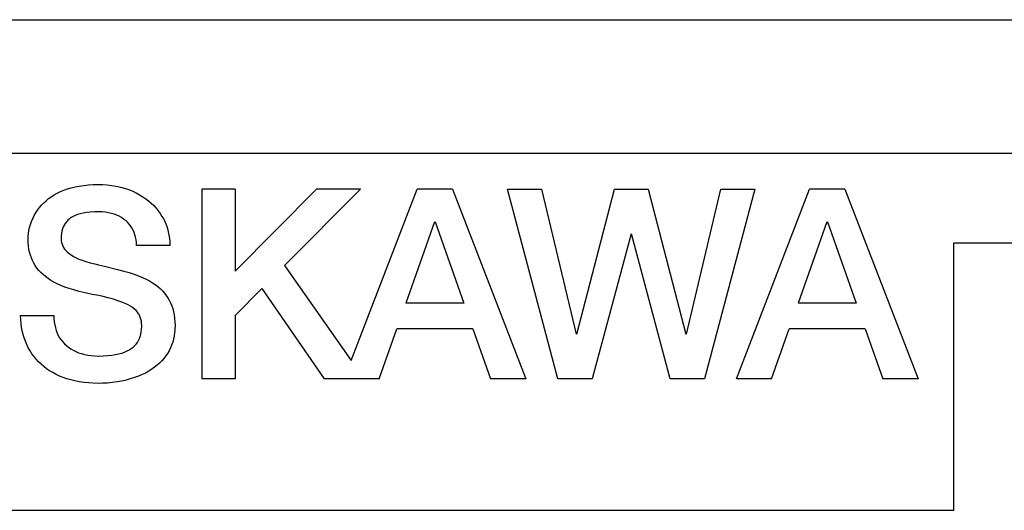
# Model space of a CAD drawing. Extents: x 97 to 1223, y 94 to 848.
# Tile 10 of 38: x 244.02 to 255.07, y 754.5 to 760. Entities that reach past the tile are written whole.
import ezdxf

# ---------------------------------------------------------------- set-up
doc = ezdxf.new("R2010")
doc.units = 0
doc.header["$LTSCALE"] = 69.3
doc.layers.add('ALL_CURVE', color=7, linetype='CONTINUOUS')
doc.layers.add('ALL_FEATURES', color=7, linetype='CONTINUOUS')

msp = doc.modelspace()

# ---------------------------------------------------------------- linework, layer by layer
at = {"layer": 'ALL_CURVE', "color": 4, "linetype": 'CONTINUOUS'}
for p, q in [((273.5, 758.5), (236.5, 758.5)), ((254.5, 754.5), (254.5, 757.5)), ((254.5, 757.5), (273.5, 757.5)), ((236.5, 754.5), (254.5, 754.5))]:
    msp.add_line(p, q, dxfattribs=at)
at = {"layer": 'ALL_FEATURES', "color": 7, "linetype": 'CONTINUOUS'}
for p, q in [((220.3, 760), (274, 760)), ((244.6, 758.115), (244.645, 758.126)), ((244.645, 758.126), (244.692, 758.135)), ((244.692, 758.135), (244.742, 758.143)), ((244.742, 758.143), (244.794, 758.148)), ((244.794, 758.148), (244.849, 758.151)), ((244.849, 758.151), (244.906, 758.152)), ((244.906, 758.152), (244.956, 758.151)), ((244.956, 758.151), (245.005, 758.148)), ((245.005, 758.148), (245.053, 758.142)), ((245.053, 758.142), (245.1, 758.135)), ((245.1, 758.135), (245.123, 758.13)), ((245.123, 758.13), (245.167, 758.119)), ((245.167, 758.119), (245.211, 758.107)), ((244.347, 757.994), (244.377, 758.016)), ((244.377, 758.016), (244.409, 758.036)), ((244.409, 758.036), (244.443, 758.055)), ((244.443, 758.055), (244.479, 758.073)), ((244.479, 758.073), (244.518, 758.088)), ((244.518, 758.088), (244.558, 758.103)), ((244.558, 758.103), (244.6, 758.115)), ((245.211, 758.107), (245.253, 758.092)), ((245.253, 758.092), (245.293, 758.076)), ((245.293, 758.076), (245.331, 758.058)), ((245.331, 758.058), (245.368, 758.038)), ((245.368, 758.038), (245.404, 758.016)), ((245.404, 758.016), (245.437, 757.993)), ((246.067, 758.1), (246.067, 755.975)), ((246.439, 758.1), (246.067, 758.1)), ((247.352, 758.1), (246.439, 757.181)), ((246.439, 758.1), (246.439, 757.181)), ((247.845, 758.1), (246.993, 757.243)), ((247.845, 758.1), (247.352, 758.1)), ((247.741, 756.181), (248.482, 758.1)), ((248.879, 758.1), (248.482, 758.1)), ((248.879, 758.1), (249.7, 755.975)), ((250.059, 755.975), (249.496, 758.1)), ((249.496, 758.1), (249.877, 758.1)), ((249.877, 758.1), (250.263, 756.475)), ((250.27, 756.475), (250.693, 758.1)), ((250.693, 758.1), (251.072, 758.1)), ((251.072, 758.1), (251.495, 756.475)), ((251.502, 756.476), (251.888, 758.1)), ((252.27, 758.1), (251.703, 755.975)), ((251.888, 758.1), (252.27, 758.1)), ((252.062, 755.975), (252.883, 758.1)), ((253.279, 758.1), (252.883, 758.1)), ((253.279, 758.1), (254.1, 755.975)), ((244.244, 757.893), (244.267, 757.921)), ((244.267, 757.921), (244.292, 757.947)), ((244.292, 757.947), (244.319, 757.971)), ((244.319, 757.971), (244.347, 757.994)), ((245.437, 757.993), (245.469, 757.969)), ((245.469, 757.969), (245.499, 757.943)), ((245.499, 757.943), (245.527, 757.916)), ((245.527, 757.916), (245.553, 757.888)), ((244.169, 757.772), (244.185, 757.804)), ((244.185, 757.804), (244.203, 757.835)), ((244.203, 757.835), (244.222, 757.865)), ((244.222, 757.865), (244.244, 757.893)), ((244.621, 757.793), (244.6, 757.781)), ((244.646, 757.805), (244.621, 757.793)), ((244.673, 757.815), (244.646, 757.805)), ((244.703, 757.824), (244.673, 757.815)), ((244.736, 757.832), (244.703, 757.824)), ((244.774, 757.838), (244.736, 757.832)), ((244.815, 757.843), (244.774, 757.838)), ((244.862, 757.846), (244.815, 757.843)), ((244.908, 757.847), (244.862, 757.846)), ((244.911, 757.847), (244.908, 757.847)), ((244.948, 757.845), (244.911, 757.847)), ((244.984, 757.842), (244.948, 757.845)), ((245.018, 757.836), (244.984, 757.842)), ((245.051, 757.829), (245.018, 757.836)), ((245.082, 757.82), (245.051, 757.829)), ((245.112, 757.808), (245.082, 757.82)), ((245.139, 757.796), (245.112, 757.808)), ((245.165, 757.781), (245.139, 757.796)), ((245.553, 757.888), (245.577, 757.858)), ((245.577, 757.858), (245.599, 757.827)), ((245.599, 757.827), (245.619, 757.795)), ((245.619, 757.795), (245.638, 757.763)), ((244.134, 757.671), (244.143, 757.705)), ((244.143, 757.705), (244.155, 757.739)), ((244.155, 757.739), (244.169, 757.772)), ((244.512, 757.678), (244.504, 757.655)), ((244.522, 757.698), (244.512, 757.678)), ((244.534, 757.717), (244.522, 757.698)), ((244.548, 757.735), (244.534, 757.717)), ((244.555, 757.743), (244.548, 757.735)), ((244.563, 757.751), (244.555, 757.743)), ((244.58, 757.767), (244.563, 757.751)), ((244.6, 757.781), (244.58, 757.767)), ((245.189, 757.765), (245.165, 757.781)), ((245.212, 757.748), (245.189, 757.765)), ((245.232, 757.729), (245.212, 757.748)), ((245.251, 757.709), (245.232, 757.729)), ((245.267, 757.688), (245.251, 757.709)), ((245.282, 757.665), (245.267, 757.688)), ((245.638, 757.763), (245.654, 757.729)), ((245.654, 757.729), (245.668, 757.694)), ((245.668, 757.694), (245.68, 757.659)), ((248.677, 757.733), (248.354, 756.821)), ((248.684, 757.733), (249.006, 756.821)), ((253.077, 757.733), (252.754, 756.821)), ((253.085, 757.733), (253.406, 756.821)), ((244.117, 757.57), (244.121, 757.602)), ((244.117, 757.545), (244.117, 757.57)), ((244.121, 757.602), (244.126, 757.636)), ((244.126, 757.636), (244.134, 757.671)), ((244.489, 757.576), (244.488, 757.545)), ((244.492, 757.605), (244.489, 757.576)), ((244.497, 757.631), (244.492, 757.605)), ((244.504, 757.655), (244.497, 757.631)), ((245.295, 757.641), (245.282, 757.665)), ((245.307, 757.616), (245.295, 757.641)), ((245.316, 757.59), (245.307, 757.616)), ((245.323, 757.562), (245.316, 757.59)), ((245.68, 757.659), (245.69, 757.622)), ((245.69, 757.622), (245.697, 757.585)), ((245.697, 757.585), (245.703, 757.547)), ((250.88, 757.6), (250.443, 755.975)), ((251.317, 755.975), (250.886, 757.6)), ((244.118, 757.504), (244.117, 757.545)), ((244.121, 757.466), (244.118, 757.504)), ((244.126, 757.429), (244.121, 757.466)), ((244.488, 757.545), (244.489, 757.524)), ((244.489, 757.524), (244.493, 757.503)), ((244.493, 757.503), (244.498, 757.484)), ((244.498, 757.484), (244.506, 757.465)), ((244.506, 757.465), (244.515, 757.447)), ((245.326, 757.547), (245.323, 757.562)), ((245.329, 757.533), (245.326, 757.547)), ((245.332, 757.502), (245.329, 757.533)), ((245.333, 757.47), (245.332, 757.502)), ((245.707, 757.47), (245.333, 757.47)), ((245.703, 757.547), (245.706, 757.509)), ((245.706, 757.509), (245.707, 757.47)), ((244.134, 757.394), (244.126, 757.429)), ((244.143, 757.361), (244.134, 757.394)), ((244.154, 757.33), (244.143, 757.361)), ((244.515, 757.447), (244.527, 757.429)), ((244.527, 757.429), (244.541, 757.412)), ((244.541, 757.412), (244.558, 757.395)), ((244.558, 757.395), (244.578, 757.379)), ((244.578, 757.379), (244.6, 757.363)), ((244.6, 757.363), (244.626, 757.347)), ((244.626, 757.347), (244.655, 757.332)), ((244.167, 757.299), (244.154, 757.33)), ((244.182, 757.27), (244.167, 757.299)), ((244.198, 757.243), (244.182, 757.27)), ((244.217, 757.216), (244.198, 757.243)), ((244.655, 757.332), (244.688, 757.317)), ((244.688, 757.317), (244.725, 757.303)), ((244.725, 757.303), (244.766, 757.289)), ((244.766, 757.289), (244.812, 757.276)), ((244.812, 757.276), (244.865, 757.263)), ((244.865, 757.263), (244.906, 757.253)), ((244.906, 757.253), (244.973, 757.236)), ((244.973, 757.236), (245.119, 757.201)), ((246.993, 757.243), (247.741, 756.181)), ((244.238, 757.19), (244.217, 757.216)), ((244.26, 757.166), (244.238, 757.19)), ((244.285, 757.142), (244.26, 757.166)), ((244.312, 757.12), (244.285, 757.142)), ((245.119, 757.201), (245.191, 757.182)), ((245.191, 757.182), (245.252, 757.165)), ((245.252, 757.165), (245.306, 757.147)), ((245.306, 757.147), (245.355, 757.129)), ((245.355, 757.129), (245.4, 757.111)), ((244.341, 757.098), (244.312, 757.12)), ((244.373, 757.077), (244.341, 757.098)), ((244.407, 757.057), (244.373, 757.077)), ((244.445, 757.038), (244.407, 757.057)), ((244.486, 757.02), (244.445, 757.038)), ((244.53, 757.002), (244.486, 757.02)), ((245.4, 757.111), (245.44, 757.091)), ((245.44, 757.091), (245.478, 757.072)), ((245.478, 757.072), (245.512, 757.051)), ((245.512, 757.051), (245.543, 757.03)), ((245.543, 757.03), (245.572, 757.008)), ((244.578, 756.986), (244.53, 757.002)), ((244.631, 756.97), (244.578, 756.986)), ((244.69, 756.954), (244.631, 756.97)), ((244.756, 756.938), (244.69, 756.954)), ((244.837, 756.921), (244.756, 756.938)), ((244.909, 756.907), (244.837, 756.921)), ((244.946, 756.899), (244.909, 756.907)), ((245.572, 757.008), (245.599, 756.985)), ((245.599, 756.985), (245.623, 756.961)), ((245.623, 756.961), (245.646, 756.936)), ((245.646, 756.936), (245.666, 756.909)), ((245.666, 756.909), (245.684, 756.882)), ((246.74, 756.988), (246.439, 756.685)), ((246.74, 756.988), (247.439, 755.975)), ((245.015, 756.882), (244.946, 756.899)), ((245.074, 756.866), (245.015, 756.882)), ((245.125, 756.85), (245.074, 756.866)), ((245.168, 756.835), (245.125, 756.85)), ((245.206, 756.819), (245.168, 756.835)), ((245.238, 756.804), (245.206, 756.819)), ((245.266, 756.788), (245.238, 756.804)), ((245.684, 756.882), (245.701, 756.854)), ((245.701, 756.854), (245.716, 756.824)), ((245.716, 756.824), (245.728, 756.793)), ((245.728, 756.793), (245.739, 756.761)), ((249.006, 756.821), (248.354, 756.821)), ((253.406, 756.821), (252.754, 756.821)), ((244.033, 756.682), (244.033, 756.684)), ((244.033, 756.684), (244.406, 756.684)), ((244.035, 756.638), (244.033, 756.682)), ((244.406, 756.684), (244.407, 756.647)), ((245.29, 756.772), (245.266, 756.788)), ((245.31, 756.756), (245.29, 756.772)), ((245.328, 756.739), (245.31, 756.756)), ((245.344, 756.722), (245.328, 756.739)), ((245.357, 756.704), (245.344, 756.722)), ((245.362, 756.694), (245.357, 756.704)), ((245.367, 756.685), (245.362, 756.694)), ((245.376, 756.665), (245.367, 756.685)), ((245.739, 756.761), (245.749, 756.726)), ((245.749, 756.726), (245.756, 756.69)), ((245.756, 756.69), (245.761, 756.652)), ((246.439, 756.685), (246.439, 755.975)), ((244.038, 756.596), (244.035, 756.638)), ((244.044, 756.554), (244.038, 756.596)), ((244.407, 756.647), (244.411, 756.612)), ((244.411, 756.612), (244.416, 756.578)), ((244.416, 756.578), (244.423, 756.546)), ((245.383, 756.644), (245.376, 756.665)), ((245.388, 756.621), (245.383, 756.644)), ((245.391, 756.597), (245.388, 756.621)), ((245.392, 756.57), (245.391, 756.597)), ((245.761, 756.652), (245.764, 756.612)), ((245.764, 756.612), (245.765, 756.57)), ((244.051, 756.512), (244.044, 756.554)), ((244.061, 756.472), (244.051, 756.512)), ((244.073, 756.433), (244.061, 756.472)), ((244.423, 756.546), (244.428, 756.531)), ((244.428, 756.531), (244.432, 756.516)), ((244.432, 756.516), (244.444, 756.487)), ((244.444, 756.487), (244.456, 756.46)), ((245.375, 756.448), (245.382, 756.473)), ((245.382, 756.473), (245.387, 756.5)), ((245.387, 756.5), (245.39, 756.529)), ((245.39, 756.529), (245.392, 756.56)), ((245.392, 756.56), (245.392, 756.57)), ((245.761, 756.492), (245.756, 756.455)), ((245.763, 756.511), (245.761, 756.492)), ((245.764, 756.53), (245.763, 756.511)), ((245.765, 756.57), (245.764, 756.53)), ((248.055, 755.975), (248.252, 756.534)), ((249.107, 756.534), (248.252, 756.534)), ((249.107, 756.534), (249.304, 755.975)), ((252.455, 755.975), (252.653, 756.534)), ((253.507, 756.534), (252.653, 756.534)), ((253.507, 756.534), (253.704, 755.975)), ((244.087, 756.395), (244.073, 756.433)), ((244.102, 756.358), (244.087, 756.395)), ((244.12, 756.323), (244.102, 756.358)), ((244.456, 756.46), (244.471, 756.435)), ((244.471, 756.435), (244.487, 756.41)), ((244.487, 756.41), (244.506, 756.387)), ((244.506, 756.387), (244.525, 756.366)), ((244.525, 756.366), (244.547, 756.346)), ((245.313, 756.346), (245.329, 756.364)), ((245.329, 756.364), (245.343, 756.383)), ((245.343, 756.383), (245.355, 756.403)), ((245.355, 756.403), (245.366, 756.425)), ((245.366, 756.425), (245.375, 756.448)), ((245.727, 756.352), (245.714, 756.32)), ((245.739, 756.385), (245.727, 756.352)), ((245.748, 756.419), (245.739, 756.385)), ((245.756, 756.455), (245.748, 756.419)), ((244.14, 756.288), (244.12, 756.323)), ((244.161, 756.255), (244.14, 756.288)), ((244.184, 756.224), (244.161, 756.255)), ((244.547, 756.346), (244.571, 756.327)), ((244.571, 756.327), (244.596, 756.31)), ((244.596, 756.31), (244.623, 756.294)), ((244.623, 756.294), (244.652, 756.28)), ((244.652, 756.28), (244.683, 756.267)), ((244.683, 756.267), (244.715, 756.256)), ((244.715, 756.256), (244.75, 756.247)), ((244.75, 756.247), (244.786, 756.239)), ((245.056, 756.239), (245.098, 756.245)), ((245.098, 756.245), (245.135, 756.253)), ((245.135, 756.253), (245.169, 756.263)), ((245.169, 756.263), (245.2, 756.274)), ((245.2, 756.274), (245.227, 756.286)), ((245.227, 756.286), (245.253, 756.3)), ((245.253, 756.3), (245.264, 756.307)), ((245.264, 756.307), (245.275, 756.314)), ((245.275, 756.314), (245.295, 756.33)), ((245.295, 756.33), (245.313, 756.346)), ((245.682, 756.259), (245.662, 756.231)), ((245.699, 756.289), (245.682, 756.259)), ((245.714, 756.32), (245.699, 756.289)), ((244.209, 756.194), (244.184, 756.224)), ((244.235, 756.165), (244.209, 756.194)), ((244.263, 756.138), (244.235, 756.165)), ((244.293, 756.112), (244.263, 756.138)), ((244.786, 756.239), (244.824, 756.234)), ((244.824, 756.234), (244.863, 756.231)), ((244.863, 756.231), (244.904, 756.229)), ((244.904, 756.229), (244.906, 756.229)), ((244.906, 756.229), (244.961, 756.231)), ((244.961, 756.231), (245.011, 756.234)), ((245.011, 756.234), (245.056, 756.239)), ((245.593, 756.151), (245.565, 756.126)), ((245.618, 756.176), (245.593, 756.151)), ((245.641, 756.203), (245.618, 756.176)), ((245.662, 756.231), (245.641, 756.203)), ((244.325, 756.087), (244.293, 756.112)), ((244.358, 756.065), (244.325, 756.087)), ((244.394, 756.043), (244.358, 756.065)), ((244.431, 756.024), (244.394, 756.043)), ((244.469, 756.005), (244.431, 756.024)), ((245.395, 756.021), (245.354, 756.003)), ((245.434, 756.039), (245.395, 756.021)), ((245.47, 756.059), (245.434, 756.039)), ((245.504, 756.081), (245.47, 756.059)), ((245.536, 756.103), (245.504, 756.081)), ((245.565, 756.126), (245.536, 756.103)), ((244.51, 755.989), (244.469, 756.005)), ((244.553, 755.974), (244.51, 755.989)), ((244.597, 755.961), (244.553, 755.974)), ((244.643, 755.95), (244.597, 755.961)), ((244.692, 755.941), (244.643, 755.95)), ((244.742, 755.933), (244.692, 755.941)), ((244.795, 755.928), (244.742, 755.933)), ((244.849, 755.925), (244.795, 755.928)), ((244.906, 755.923), (244.849, 755.925)), ((244.952, 755.924), (244.906, 755.923)), ((245.007, 755.927), (244.952, 755.924)), ((245.062, 755.932), (245.007, 755.927)), ((245.115, 755.939), (245.062, 755.932)), ((245.167, 755.949), (245.115, 755.939)), ((245.217, 755.96), (245.167, 755.949)), ((245.264, 755.973), (245.217, 755.96)), ((245.31, 755.987), (245.264, 755.973)), ((245.354, 756.003), (245.31, 755.987)), ((246.439, 755.975), (246.067, 755.975)), ((248.055, 755.975), (247.439, 755.975)), ((249.7, 755.975), (249.304, 755.975)), ((250.443, 755.975), (250.059, 755.975)), ((251.703, 755.975), (251.317, 755.975)), ((252.455, 755.975), (252.062, 755.975)), ((254.1, 755.975), (253.704, 755.975))]:
    msp.add_line(p, q, dxfattribs=at)

doc.saveas('drawing.dxf')
